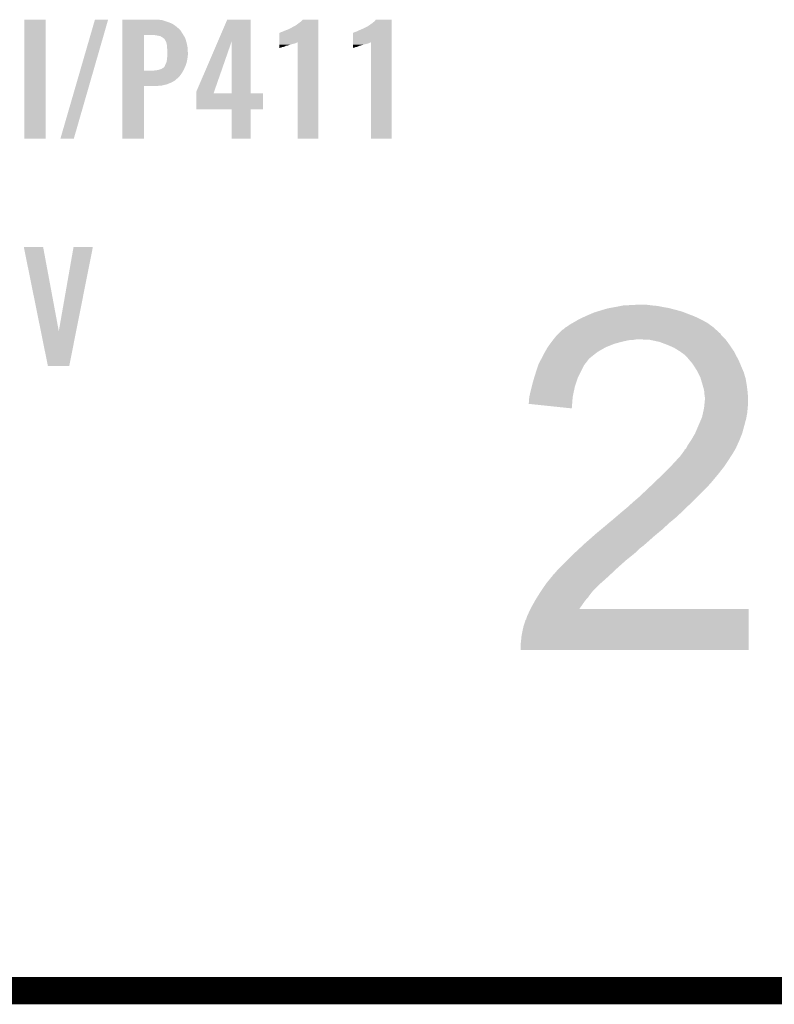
# Model space of a CAD drawing. Extents: x -9 to 122, y -9 to 65.
# Tile 43 of 256: x 35.45 to 43.88, y 5.89 to 16.89. Entities that reach past the tile are written whole.
import ezdxf

# ---------------------------------------------------------------- set-up
doc = ezdxf.new("R2010")
doc.units = 0
doc.layers.add('CLICKER_4_FOR_R7FA4M2A_V100_GTO', color=12, linetype='CONTINUOUS')

msp = doc.modelspace()

# ---------------------------------------------------------------- linework, layer by layer
at = {"layer": 'CLICKER_4_FOR_R7FA4M2A_V100_GTO', "const_width": 0.3048}
msp.add_lwpolyline([(30.3149, 6.03758), (53.1749, 6.03758)], dxfattribs=at)
at = {"layer": 'CLICKER_4_FOR_R7FA4M2A_V100_GTO'}
for points in [[(35.49904, 15.562602), (35.49906, 16.893518), (35.737778, 15.562602), (35.7378, 16.893518)], [(35.49906, 16.893518), (35.499062, 16.89354), (35.7378, 16.893518), (35.499062, 16.89354)], [(35.902906, 15.562608), (36.288988, 16.893512), (36.05275, 15.562608), (36.436294, 16.893512)], [(36.288988, 16.893512), (36.288998, 16.89354), (36.436294, 16.893512), (36.288998, 16.89354)], [(36.59634, 16.891), (36.596342, 16.89354), (37.017958, 16.891), (37.002722, 16.89354)], [(36.59634, 16.88846), (36.59634, 16.891), (37.040822, 16.88846), (37.017958, 16.891)], [(36.59634, 16.880842), (36.59634, 16.88846), (37.06622, 16.880842), (37.040822, 16.88846)], [(36.59634, 16.87068), (36.59634, 16.880842), (37.09416, 16.87068), (37.06622, 16.880842)], [(36.59634, 16.86052), (36.59634, 16.87068), (37.12464, 16.86052), (37.09416, 16.87068)], [(36.59634, 16.845278), (36.59634, 16.86052), (37.157662, 16.845278), (37.12464, 16.86052)], [(36.59634, 16.82496), (36.59634, 16.845278), (37.18814, 16.82496), (37.157662, 16.845278)], [(37.661514, 16.647036), (37.767266, 16.893518), (38.028888, 16.647036), (38.02888, 16.893518)], [(37.767266, 16.893518), (37.767276, 16.89354), (38.02888, 16.893518), (37.767276, 16.89354)], [(38.53688, 16.83258), (38.57498, 16.86052), (38.785798, 16.83258), (38.785798, 16.86052)], [(38.57498, 16.86052), (38.595302, 16.87576), (38.785798, 16.86052), (38.785798, 16.87576)], [(38.595302, 16.87576), (38.610528, 16.893518), (38.785798, 16.87576), (38.7858, 16.893518)], [(38.610528, 16.893518), (38.610548, 16.89354), (38.7858, 16.893518), (38.610548, 16.89354)], [(39.3573, 16.83258), (39.3954, 16.86052), (39.606218, 16.83258), (39.606218, 16.86052)], [(39.3954, 16.86052), (39.413182, 16.87576), (39.606218, 16.86052), (39.606218, 16.87576)], [(39.413182, 16.87576), (39.428408, 16.893518), (39.606218, 16.87576), (39.60622, 16.893518)], [(39.428408, 16.893518), (39.428428, 16.89354), (39.60622, 16.893518), (39.428428, 16.89354)], [(36.596338, 16.771618), (36.59634, 16.799562), (37.24656, 16.771618), (37.218618, 16.799562)], [(36.596338, 16.72082), (36.596338, 16.771618), (37.278312, 16.72082), (37.24656, 16.771618)], [(36.59634, 16.799562), (36.59634, 16.82496), (37.218618, 16.799562), (37.18814, 16.82496)], [(38.351468, 16.642064), (38.351482, 16.74622), (38.785794, 16.642064), (38.785796, 16.74622)], [(38.351482, 16.74622), (38.354006, 16.746224), (38.785796, 16.74622), (38.785796, 16.746224)], [(38.354006, 16.746224), (38.36162, 16.7513), (38.785796, 16.746224), (38.785796, 16.7513)], [(38.36162, 16.7513), (38.3921, 16.76146), (38.785796, 16.7513), (38.785796, 16.76146)], [(38.3921, 16.76146), (38.412422, 16.77162), (38.785796, 16.76146), (38.785796, 16.77162)], [(38.412422, 16.77162), (38.440358, 16.78178), (38.785796, 16.77162), (38.785798, 16.78178)], [(38.440358, 16.78178), (38.4937, 16.807182), (38.785798, 16.78178), (38.785798, 16.807182)], [(38.4937, 16.807182), (38.496244, 16.809722), (38.785798, 16.807182), (38.785798, 16.809722)], [(38.496244, 16.809722), (38.521642, 16.822422), (38.785798, 16.809722), (38.785798, 16.822422)], [(38.521642, 16.822422), (38.53688, 16.83258), (38.785798, 16.822422), (38.785798, 16.83258)], [(39.171888, 16.642064), (39.171902, 16.74622), (39.606214, 16.642064), (39.606216, 16.74622)], [(39.171902, 16.74622), (39.174426, 16.746224), (39.606216, 16.74622), (39.606216, 16.746224)], [(39.174426, 16.746224), (39.18204, 16.7513), (39.606216, 16.746224), (39.606216, 16.7513)], [(39.18204, 16.7513), (39.21252, 16.76146), (39.606216, 16.7513), (39.606216, 16.76146)], [(39.21252, 16.76146), (39.23284, 16.77162), (39.606216, 16.76146), (39.606216, 16.77162)], [(39.23284, 16.77162), (39.25824, 16.78178), (39.606216, 16.77162), (39.606218, 16.78178)], [(39.25824, 16.78178), (39.31412, 16.807182), (39.606218, 16.78178), (39.606218, 16.807182)], [(39.31412, 16.807182), (39.316664, 16.809722), (39.606218, 16.807182), (39.606218, 16.809722)], [(39.316664, 16.809722), (39.342062, 16.822422), (39.606218, 16.809722), (39.606218, 16.822422)], [(39.342062, 16.822422), (39.3573, 16.83258), (39.606218, 16.822422), (39.606218, 16.83258)], [(36.596332, 16.324602), (36.596338, 16.72082), (36.83762, 16.324602), (36.837642, 16.72082)], [(36.977318, 16.71828), (36.956998, 16.72082), (37.2799, 16.71828), (37.278312, 16.72082)], [(37.00018, 16.7132), (36.977318, 16.71828), (37.283074, 16.7132), (37.2799, 16.71828)], [(37.015422, 16.710658), (37.00018, 16.7132), (37.284664, 16.710658), (37.283074, 16.7132)], [(37.025582, 16.705578), (37.015422, 16.710658), (37.287838, 16.705578), (37.284664, 16.710658)], [(37.033202, 16.7005), (37.025582, 16.705578), (37.291012, 16.7005), (37.287838, 16.705578)], [(37.038284, 16.69796), (37.033202, 16.7005), (37.2926, 16.69796), (37.291012, 16.7005)], [(37.040826, 16.697956), (37.038284, 16.69796), (37.292602, 16.697956), (37.2926, 16.69796)], [(37.050616, 16.69034), (37.040826, 16.697956), (37.297362, 16.69034), (37.292602, 16.697956)], [(37.06368, 16.680176), (37.050616, 16.69034), (37.300412, 16.680176), (37.297362, 16.69034)], [(37.076378, 16.65986), (37.06368, 16.680176), (37.306506, 16.65986), (37.300412, 16.680176)], [(37.086538, 16.63954), (37.076378, 16.65986), (37.3126, 16.63954), (37.306506, 16.65986)], [(37.08654, 16.639536), (37.086538, 16.63954), (37.312602, 16.639536), (37.3126, 16.63954)], [(37.08654, 16.636996), (37.08654, 16.639536), (37.313154, 16.636996), (37.312602, 16.639536)], [(37.09162, 16.619218), (37.08654, 16.636996), (37.317018, 16.619218), (37.313154, 16.636996)], [(37.421822, 16.088364), (37.661514, 16.647036), (37.621048, 16.088364), (37.815482, 16.647036)], [(37.815498, 16.07058), (37.815482, 16.647036), (38.028902, 16.07058), (38.028888, 16.647036)], [(38.351464, 16.62176), (38.351466, 16.626842), (38.49878, 16.62176), (38.5191, 16.626842)], [(38.351466, 16.63192), (38.351468, 16.642064), (38.534338, 16.63192), (38.55463, 16.642064)], [(38.351466, 16.626842), (38.351466, 16.63192), (38.5191, 16.626842), (38.534338, 16.63192)], [(38.55466, 15.562602), (38.55463, 16.642064), (38.785778, 15.562602), (38.785794, 16.642064)], [(39.171884, 16.61414), (39.171886, 16.626842), (39.288722, 16.61414), (39.33952, 16.626842)], [(39.171886, 16.63192), (39.171888, 16.642064), (39.354758, 16.63192), (39.37505, 16.642064)], [(39.171886, 16.626842), (39.171886, 16.63192), (39.33952, 16.626842), (39.354758, 16.63192)], [(39.37508, 15.562602), (39.37505, 16.642064), (39.606198, 15.562602), (39.606214, 16.642064)], [(37.09416, 16.60144), (37.09162, 16.619218), (37.320884, 16.60144), (37.317018, 16.619218)], [(37.095432, 16.581118), (37.09416, 16.60144), (37.3253, 16.581118), (37.320884, 16.60144)], [(37.0967, 16.5608), (37.095432, 16.581118), (37.326082, 16.5608), (37.3253, 16.581118)], [(37.09924, 16.543018), (37.0967, 16.5608), (37.326766, 16.543018), (37.326082, 16.5608)], [(37.09815, 16.49984), (37.09924, 16.51508), (37.32784, 16.49984), (37.32784, 16.51508)], [(37.09924, 16.51508), (37.09924, 16.543018), (37.32784, 16.51508), (37.326766, 16.543018)], [(38.35146, 16.58874), (38.351462, 16.59382), (38.39464, 16.58874), (38.40988, 16.59382)], [(38.35146, 16.586198), (38.35146, 16.58874), (38.379398, 16.586198), (38.39464, 16.58874)], [(38.35146, 16.58112), (38.35146, 16.586198), (38.366698, 16.58112), (38.379398, 16.586198)], [(38.35146, 16.57858), (38.35146, 16.58112), (38.356538, 16.57858), (38.366698, 16.58112)], [(38.35146, 16.576076), (38.35146, 16.57858), (38.35146, 16.576076), (38.356538, 16.57858)], [(38.351462, 16.60398), (38.351464, 16.61414), (38.437816, 16.60398), (38.47084, 16.61414)], [(38.351462, 16.60144), (38.351462, 16.60398), (38.422578, 16.60144), (38.432738, 16.60398)], [(38.351462, 16.59382), (38.351462, 16.60144), (38.40988, 16.59382), (38.422578, 16.60144)], [(38.351464, 16.61414), (38.351464, 16.62176), (38.47084, 16.61414), (38.49878, 16.62176)], [(39.17188, 16.58874), (39.171882, 16.59382), (39.21506, 16.58874), (39.2303, 16.59382)], [(39.17188, 16.586198), (39.17188, 16.58874), (39.199818, 16.586198), (39.21506, 16.58874)], [(39.17188, 16.58112), (39.17188, 16.586198), (39.187118, 16.58112), (39.199818, 16.586198)], [(39.17188, 16.57858), (39.17188, 16.58112), (39.176958, 16.57858), (39.187118, 16.58112)], [(39.17188, 16.576076), (39.17188, 16.57858), (39.17188, 16.576076), (39.176958, 16.57858)], [(39.171882, 16.60398), (39.171884, 16.61414), (39.255696, 16.60398), (39.288722, 16.61414)], [(39.171882, 16.60144), (39.171882, 16.60398), (39.242998, 16.60144), (39.253158, 16.60398)], [(39.171882, 16.59382), (39.171882, 16.60144), (39.2303, 16.59382), (39.242998, 16.60144)], [(37.08146, 16.40078), (37.089078, 16.421098), (37.310058, 16.40078), (37.315138, 16.421098)], [(37.089078, 16.421098), (37.09111, 16.43126), (37.315138, 16.421098), (37.31768, 16.43126)], [(37.09111, 16.43126), (37.09416, 16.446498), (37.31768, 16.43126), (37.32045, 16.446498)], [(37.09416, 16.446498), (37.095136, 16.4592), (37.32045, 16.446498), (37.32276, 16.4592)], [(37.095136, 16.4592), (37.0967, 16.47952), (37.32276, 16.4592), (37.325016, 16.47952)], [(37.0967, 16.47952), (37.09688, 16.48206), (37.325016, 16.47952), (37.3253, 16.48206)], [(37.09688, 16.48206), (37.09815, 16.49984), (37.3253, 16.48206), (37.32784, 16.49984)], [(36.59633, 16.266158), (36.596332, 16.29918), (37.238938, 16.266158), (37.261802, 16.29918)], [(36.596332, 16.32458), (36.596332, 16.324602), (36.946838, 16.32458), (36.83762, 16.324602)], [(36.596332, 16.29918), (36.596332, 16.32458), (37.261802, 16.29918), (37.276314, 16.32458)], [(36.946838, 16.32458), (36.96462, 16.32712), (37.276314, 16.32458), (37.277764, 16.32712)], [(36.96462, 16.32712), (36.98494, 16.32966), (37.277764, 16.32712), (37.279216, 16.32966)], [(36.98494, 16.32966), (37.007798, 16.33474), (37.279216, 16.32966), (37.282118, 16.33474)], [(37.007798, 16.33474), (37.007804, 16.334742), (37.282118, 16.33474), (37.28212, 16.334742)], [(37.007804, 16.334742), (37.030658, 16.34236), (37.28212, 16.334742), (37.285636, 16.34236)], [(37.030658, 16.34236), (37.048438, 16.352518), (37.285636, 16.34236), (37.290324, 16.352518)], [(37.048438, 16.352518), (37.06368, 16.36522), (37.290324, 16.352518), (37.296186, 16.36522)], [(37.06368, 16.36522), (37.066218, 16.36776), (37.296186, 16.36522), (37.29736, 16.36776)], [(37.066218, 16.36776), (37.06876, 16.37284), (37.29736, 16.36776), (37.299312, 16.37284)], [(37.06876, 16.37284), (37.07384, 16.38554), (37.299312, 16.37284), (37.304196, 16.38554)], [(37.07384, 16.38554), (37.081458, 16.400778), (37.304196, 16.38554), (37.310058, 16.400778)], [(37.081458, 16.400778), (37.08146, 16.40078), (37.310058, 16.400778), (37.310058, 16.40078)], [(36.59633, 16.23822), (36.59633, 16.266158), (37.211, 16.23822), (37.238938, 16.266158)], [(36.59633, 16.210278), (36.59633, 16.23822), (37.177978, 16.210278), (37.211, 16.23822)], [(36.59633, 16.18742), (36.59633, 16.210278), (37.1348, 16.18742), (37.177978, 16.210278)], [(36.59633, 16.16964), (36.59633, 16.18742), (37.089078, 16.16964), (37.1348, 16.18742)], [(36.59632, 15.562602), (36.596328, 16.151838), (36.837598, 15.562602), (36.83762, 16.151838)], [(36.596328, 16.15694), (36.59633, 16.16964), (37.033198, 16.15694), (37.089078, 16.16964)], [(36.596328, 16.15186), (36.596328, 16.15694), (36.969702, 16.15186), (37.033198, 16.15694)], [(36.596328, 16.151838), (36.596328, 16.15186), (36.83762, 16.151838), (36.969702, 16.15186)], [(37.42182, 16.070608), (37.421822, 16.088364), (37.61487, 16.070608), (37.621048, 16.088364)], [(37.42182, 16.07058), (37.42182, 16.070608), (37.815498, 16.07058), (37.61487, 16.070608)], [(37.42182, 16.070558), (37.42182, 16.07058), (38.16858, 16.070558), (38.028902, 16.07058)], [(37.42182, 15.890262), (37.42182, 16.070558), (38.168558, 15.890262), (38.16858, 16.070558)], [(37.815498, 15.89024), (37.42182, 15.890262), (38.168558, 15.89024), (38.168558, 15.890262)], [(37.8155, 15.890218), (37.815498, 15.89024), (38.02888, 15.890218), (38.168558, 15.89024)], [(37.81552, 15.562602), (37.8155, 15.890218), (38.028858, 15.562602), (38.02888, 15.890218)], [(35.737778, 15.56258), (35.49904, 15.562602), (35.737778, 15.56258), (35.737778, 15.562602)], [(36.052742, 15.56258), (35.902906, 15.562608), (36.052742, 15.56258), (36.05275, 15.562608)], [(36.837598, 15.56258), (36.59632, 15.562602), (36.837598, 15.56258), (36.837598, 15.562602)], [(38.028858, 15.56258), (37.81552, 15.562602), (38.028858, 15.56258), (38.028858, 15.562602)], [(38.785778, 15.56258), (38.55466, 15.562602), (38.785778, 15.56258), (38.785778, 15.562602)], [(39.606198, 15.56258), (39.37508, 15.562602), (39.606198, 15.56258), (39.606198, 15.562602)], [(35.493988, 14.353522), (35.493984, 14.353538), (35.709864, 14.353522), (35.493984, 14.353538)], [(35.68457, 13.41132), (35.493988, 14.353522), (35.885142, 13.41132), (35.709864, 14.353522)], [(35.885142, 13.41132), (36.050232, 14.353514), (36.079102, 13.41132), (36.266116, 14.353514)], [(36.050232, 14.353514), (36.050238, 14.35354), (36.266116, 14.353514), (36.050238, 14.35354)], [(41.94048, 13.64234), (42.01668, 13.6652), (42.806108, 13.64234), (42.719244, 13.6652)], [(42.01668, 13.6652), (42.04462, 13.67028), (42.719244, 13.6652), (42.69994, 13.67028)], [(42.04462, 13.67028), (42.1005, 13.68044), (42.69994, 13.67028), (42.63898, 13.68044)], [(42.1005, 13.68044), (42.164, 13.69314), (42.63898, 13.68044), (42.578022, 13.69314)], [(42.164, 13.69314), (42.1894, 13.69822), (42.578022, 13.69314), (42.52214, 13.69822)], [(42.1894, 13.69822), (42.28338, 13.7033), (42.52214, 13.69822), (42.47896, 13.7033)], [(42.28338, 13.7033), (42.38498, 13.70838), (42.47896, 13.7033), (42.43832, 13.70838)], [(41.68394, 13.53566), (41.69918, 13.54328), (43.07443, 13.53566), (43.060618, 13.54328)], [(41.69918, 13.54328), (41.73982, 13.5636), (43.060618, 13.54328), (43.016854, 13.5636)], [(41.73982, 13.5636), (41.767528, 13.5763), (43.016854, 13.5636), (42.9895, 13.5763)], [(41.767528, 13.5763), (41.80078, 13.59154), (42.9895, 13.5763), (42.950014, 13.59154)], [(41.80078, 13.59154), (41.866818, 13.61948), (42.950014, 13.59154), (42.877624, 13.61948)], [(41.866818, 13.61948), (41.907734, 13.632178), (42.877624, 13.61948), (42.844722, 13.632178)], [(41.907734, 13.632178), (41.94048, 13.64234), (42.844722, 13.632178), (42.806108, 13.64234)], [(41.511224, 13.42644), (41.52392, 13.431524), (43.2308, 13.42644), (43.225254, 13.431524)], [(41.52392, 13.431524), (41.539162, 13.44676), (43.225254, 13.431524), (43.208634, 13.44676)], [(41.539162, 13.44676), (41.551132, 13.454378), (43.208634, 13.44676), (43.200322, 13.454378)], [(41.551132, 13.454378), (41.5671, 13.46454), (43.200322, 13.454378), (43.186418, 13.46454)], [(41.5671, 13.46454), (41.600118, 13.4874), (43.186418, 13.46454), (43.155136, 13.4874)], [(41.600118, 13.4874), (41.627212, 13.50264), (43.155136, 13.4874), (43.134282, 13.50264)], [(41.627212, 13.50264), (41.64076, 13.51026), (43.134282, 13.50264), (43.12047, 13.51026)], [(41.64076, 13.51026), (41.68394, 13.53566), (43.12047, 13.51026), (43.07443, 13.53566)], [(35.763196, 13.022598), (35.68457, 13.41132), (36.001944, 13.022598), (36.079102, 13.41132)], [(41.414064, 13.31976), (41.45026, 13.36548), (43.33494, 13.31976), (43.289222, 13.36548)], [(41.45026, 13.36548), (41.470574, 13.385794), (43.289222, 13.36548), (43.279062, 13.385794)], [(41.470574, 13.385794), (41.478198, 13.393418), (43.279062, 13.385794), (43.266362, 13.393418)], [(41.478198, 13.393418), (41.483282, 13.3985), (43.266362, 13.393418), (43.26128, 13.3985)], [(41.483282, 13.3985), (41.511224, 13.42644), (43.26128, 13.3985), (43.2308, 13.42644)], [(41.31896, 13.18006), (41.348268, 13.23086), (41.907462, 13.18006), (41.996358, 13.23086)], [(41.348268, 13.23086), (41.3512, 13.235942), (41.996358, 13.23086), (42.008892, 13.235942)], [(41.3512, 13.235942), (41.375658, 13.26896), (42.008892, 13.235942), (42.090338, 13.26896)], [(41.375658, 13.26896), (41.392592, 13.29182), (42.090338, 13.26896), (42.17416, 13.29182)], [(41.392592, 13.29182), (41.402, 13.30452), (42.17416, 13.29182), (42.228588, 13.30452)], [(41.402, 13.30452), (41.40602, 13.3096), (42.228588, 13.30452), (42.25036, 13.3096)], [(41.40602, 13.3096), (41.410042, 13.31468), (42.25036, 13.3096), (42.3164, 13.31468)], [(41.410042, 13.31468), (41.414064, 13.31976), (42.3164, 13.31468), (42.339258, 13.31976)], [(42.489118, 13.31468), (42.37228, 13.31976), (43.34002, 13.31468), (43.33494, 13.31976)], [(42.489128, 13.314678), (42.489118, 13.31468), (43.34002, 13.314678), (43.34002, 13.31468)], [(42.595798, 13.29182), (42.489128, 13.314678), (43.356784, 13.29182), (43.34002, 13.314678)], [(42.63683, 13.27658), (42.595798, 13.29182), (43.36796, 13.27658), (43.356784, 13.29182)], [(42.6847, 13.2588), (42.63683, 13.27658), (43.380184, 13.2588), (43.36796, 13.27658)], [(42.737454, 13.23594), (42.6847, 13.2588), (43.3959, 13.23594), (43.380184, 13.2588)], [(42.7609, 13.22578), (42.737454, 13.23594), (43.402852, 13.22578), (43.3959, 13.23594)], [(42.82186, 13.18768), (42.7609, 13.22578), (43.42892, 13.18768), (43.402852, 13.22578)], [(41.2643, 13.07592), (41.278808, 13.103858), (41.79062, 13.07592), (41.810938, 13.103858)], [(41.278808, 13.103858), (41.284084, 13.11402), (41.810938, 13.103858), (41.82364, 13.11402)], [(41.284084, 13.11402), (41.3131, 13.1699), (41.82364, 13.11402), (41.894566, 13.1699)], [(41.3131, 13.1699), (41.31896, 13.18006), (41.894566, 13.1699), (41.907462, 13.18006)], [(42.8625, 13.15974), (42.82186, 13.18768), (43.443556, 13.15974), (43.42892, 13.18768)], [(42.89044, 13.13688), (42.8625, 13.15974), (43.455532, 13.13688), (43.443556, 13.15974)], [(42.900602, 13.126718), (42.89044, 13.13688), (43.460854, 13.126718), (43.455532, 13.13688)], [(42.938946, 13.081002), (42.900602, 13.126718), (43.4848, 13.081002), (43.460854, 13.126718)], [(36.001942, 13.02258), (35.763196, 13.022598), (36.001942, 13.02258), (36.001944, 13.022598)], [(41.20134, 12.9032), (41.242074, 13.030198), (41.691558, 12.9032), (41.75506, 13.030198)], [(41.242074, 13.030198), (41.24452, 13.037822), (41.75506, 13.030198), (41.760988, 13.037822)], [(41.24452, 13.037822), (41.2643, 13.07592), (41.760988, 13.037822), (41.79062, 13.07592)], [(42.96664, 13.04798), (42.938946, 13.081002), (43.498772, 13.04798), (43.4848, 13.081002)], [(43.017438, 12.96924), (42.96664, 13.04798), (43.532086, 12.96924), (43.498772, 13.04798)], [(41.18356, 12.84224), (41.196894, 12.887958), (41.66908, 12.84224), (41.683938, 12.887958)], [(41.196894, 12.887958), (41.20134, 12.9032), (41.683938, 12.887958), (41.691558, 12.9032)], [(43.0276, 12.94892), (43.017438, 12.96924), (43.540682, 12.94892), (43.532086, 12.96924)], [(43.05554, 12.89304), (43.0276, 12.94892), (43.557238, 12.89304), (43.540682, 12.94892)], [(43.059228, 12.88034), (43.05554, 12.89304), (43.561, 12.88034), (43.557238, 12.89304)], [(43.0784, 12.8143), (43.059228, 12.88034), (43.572008, 12.8143), (43.561, 12.88034)], [(41.15562, 12.73048), (41.169588, 12.786358), (41.63949, 12.73048), (41.65092, 12.786358)], [(41.169588, 12.786358), (41.18356, 12.84224), (41.65092, 12.786358), (41.66908, 12.84224)], [(43.081364, 12.80414), (43.0784, 12.8143), (43.5737, 12.80414), (43.572008, 12.8143)], [(43.09618, 12.753342), (43.081364, 12.80414), (43.580256, 12.753342), (43.5737, 12.80414)], [(41.14038, 12.6492), (41.143766, 12.6746), (41.626022, 12.6492), (41.62806, 12.6746)], [(41.143766, 12.6746), (41.14546, 12.687298), (41.62806, 12.6746), (41.630656, 12.687298)], [(41.14546, 12.687298), (41.15562, 12.73048), (41.630656, 12.687298), (41.63949, 12.73048)], [(43.09872, 12.7254), (43.09618, 12.753342), (43.58386, 12.7254), (43.580256, 12.753342)], [(43.10126, 12.697458), (43.09872, 12.7254), (43.585554, 12.697458), (43.58386, 12.7254)], [(43.10634, 12.664442), (43.10126, 12.697458), (43.587556, 12.664442), (43.585554, 12.697458)], [(43.10634, 12.654278), (43.10634, 12.664442), (43.588172, 12.654278), (43.587556, 12.664442)], [(41.1353, 12.603484), (41.14038, 12.621262), (41.622358, 12.603484), (41.623782, 12.621262)], [(41.1353, 12.59842), (41.1353, 12.603484), (41.621952, 12.59842), (41.622358, 12.603484)], [(41.617878, 12.547602), (41.1353, 12.59842), (41.617878, 12.547602), (41.621952, 12.59842)], [(41.14038, 12.621262), (41.14038, 12.6492), (41.623782, 12.621262), (41.626022, 12.6492)], [(43.083912, 12.496798), (43.09618, 12.552682), (43.57878, 12.496798), (43.58325, 12.552682)], [(43.09618, 12.552682), (43.09694, 12.5603), (43.58325, 12.552682), (43.58386, 12.5603)], [(43.09694, 12.5603), (43.10126, 12.60348), (43.58386, 12.5603), (43.58894, 12.60348)], [(43.10126, 12.60348), (43.10507, 12.641582), (43.58894, 12.60348), (43.58894, 12.641582)], [(43.10507, 12.641582), (43.10634, 12.654278), (43.58894, 12.641582), (43.588172, 12.654278)], [(43.06563, 12.43076), (43.07332, 12.448542), (43.56608, 12.43076), (43.569498, 12.448542)], [(43.07332, 12.448542), (43.083912, 12.496798), (43.569498, 12.448542), (43.57878, 12.496798)], [(42.996754, 12.270738), (43.03268, 12.35456), (43.522898, 12.270738), (43.54576, 12.35456)], [(43.03268, 12.35456), (43.06563, 12.43076), (43.54576, 12.35456), (43.56608, 12.43076)], [(42.9514, 12.191998), (42.99458, 12.265662), (43.49188, 12.191998), (43.520898, 12.265662)], [(42.99458, 12.265662), (42.996754, 12.270738), (43.520898, 12.265662), (43.522898, 12.270738)], [(42.9006, 12.10818), (42.910762, 12.131042), (43.454036, 12.10818), (43.464198, 12.131042)], [(42.910762, 12.131042), (42.922614, 12.14882), (43.464198, 12.131042), (43.4721, 12.14882)], [(42.922614, 12.14882), (42.94124, 12.17676), (43.4721, 12.14882), (43.4848, 12.17676)], [(42.94124, 12.17676), (42.948014, 12.18692), (43.4848, 12.17676), (43.48988, 12.18692)], [(42.948014, 12.18692), (42.9514, 12.191998), (43.48988, 12.18692), (43.49188, 12.191998)], [(42.794978, 11.9761), (42.83456, 12.01928), (43.37304, 11.9761), (43.401272, 12.01928)], [(42.83456, 12.01928), (42.85075, 12.04214), (43.401272, 12.01928), (43.41622, 12.04214)], [(42.85075, 12.04214), (42.87774, 12.080244), (43.41622, 12.04214), (43.438446, 12.080244)], [(42.87774, 12.080244), (42.877754, 12.087864), (43.438446, 12.080244), (43.442892, 12.087864)], [(42.877754, 12.087864), (42.89044, 12.092944), (43.442892, 12.087864), (43.445854, 12.092944)], [(42.89044, 12.092944), (42.897212, 12.1031), (43.445854, 12.092944), (43.45178, 12.1031)], [(42.897212, 12.1031), (42.9006, 12.10818), (43.45178, 12.1031), (43.454036, 12.10818)], [(42.65168, 11.82624), (42.71772, 11.89228), (43.265128, 11.82624), (43.31716, 11.89228)], [(42.71772, 11.89228), (42.77868, 11.95832), (43.31716, 11.89228), (43.361186, 11.95832)], [(42.77868, 11.95832), (42.794978, 11.9761), (43.361186, 11.95832), (43.37304, 11.9761)], [(42.535704, 11.714482), (42.633228, 11.80846), (43.172382, 11.714482), (43.25112, 11.80846)], [(42.633228, 11.80846), (42.65168, 11.82624), (43.25112, 11.80846), (43.265128, 11.82624)], [(42.37228, 11.559538), (42.49049, 11.671302), (43.022518, 11.559538), (43.134282, 11.671302)], [(42.49049, 11.671302), (42.51198, 11.69162), (43.134282, 11.671302), (43.151472, 11.69162)], [(42.51198, 11.69162), (42.525158, 11.70432), (43.151472, 11.69162), (43.16222, 11.70432)], [(42.525158, 11.70432), (42.535704, 11.714482), (43.16222, 11.70432), (43.172382, 11.714482)], [(42.30116, 11.49858), (42.37228, 11.559538), (42.96156, 11.49858), (43.022518, 11.559538)], [(42.240198, 11.4427), (42.295618, 11.4935), (42.9006, 11.4427), (42.95648, 11.4935)], [(42.295618, 11.4935), (42.30116, 11.49858), (42.95648, 11.4935), (42.96156, 11.49858)], [(42.102064, 11.325862), (42.12844, 11.34872), (42.77868, 11.325862), (42.803442, 11.34872)], [(42.12844, 11.34872), (42.173262, 11.38682), (42.803442, 11.34872), (42.84472, 11.38682)], [(42.173262, 11.38682), (42.17924, 11.3919), (42.84472, 11.38682), (42.8498, 11.3919)], [(42.17924, 11.3919), (42.240198, 11.4427), (42.8498, 11.3919), (42.9006, 11.4427)], [(41.944346, 11.193782), (42.029378, 11.264898), (42.62882, 11.193782), (42.705018, 11.264898)], [(42.029378, 11.264898), (42.02938, 11.2649), (42.705018, 11.264898), (42.705022, 11.2649)], [(42.02938, 11.2649), (42.034462, 11.26998), (42.705022, 11.2649), (42.711158, 11.26998)], [(42.034462, 11.26998), (42.05732, 11.28776), (42.711158, 11.26998), (42.732642, 11.28776)], [(42.05732, 11.28776), (42.09034, 11.3157), (42.732642, 11.28776), (42.7664, 11.3157)], [(42.09034, 11.3157), (42.102064, 11.325862), (42.7664, 11.3157), (42.77868, 11.325862)], [(41.768452, 11.04138), (41.85793, 11.12012), (42.45102, 11.04138), (42.53992, 11.12012)], [(41.85793, 11.12012), (41.88968, 11.14806), (42.53992, 11.12012), (42.573638, 11.14806)], [(41.88968, 11.14806), (41.944346, 11.193782), (42.573638, 11.14806), (42.62882, 11.193782)], [(41.73259, 11.00836), (41.751738, 11.02614), (42.412922, 11.00836), (42.43324, 11.02614)], [(41.751738, 11.02614), (41.762676, 11.036298), (42.43324, 11.02614), (42.445938, 11.036298)], [(41.762676, 11.036298), (41.76268, 11.0363), (42.445938, 11.036298), (42.44594, 11.0363)], [(41.76268, 11.0363), (41.768452, 11.04138), (42.44594, 11.0363), (42.45102, 11.04138)], [(41.5671, 10.84834), (41.63822, 10.91946), (42.22242, 10.84834), (42.31132, 10.91946)], [(41.63822, 10.91946), (41.656, 10.93724), (42.31132, 10.91946), (42.33164, 10.93724)], [(41.656, 10.93724), (41.675146, 10.95502), (42.33164, 10.93724), (42.35196, 10.95502)], [(41.675146, 10.95502), (41.710704, 10.988038), (42.35196, 10.95502), (42.38498, 10.988038)], [(41.710704, 10.988038), (41.73259, 11.00836), (42.38498, 10.988038), (42.412922, 11.00836)], [(41.48328, 10.76452), (41.5671, 10.84834), (42.12844, 10.76452), (42.22242, 10.84834)], [(41.347922, 10.60958), (41.405938, 10.6807), (41.9608, 10.60958), (42.03954, 10.6807)], [(41.405938, 10.6807), (41.41216, 10.688326), (42.03954, 10.6807), (42.047628, 10.688326)], [(41.41216, 10.688326), (41.412174, 10.693406), (42.047628, 10.688326), (42.053016, 10.693406)], [(41.412174, 10.693406), (41.422322, 10.698484), (42.053016, 10.693406), (42.0584, 10.698484)], [(41.422322, 10.698484), (41.450258, 10.731498), (42.0584, 10.698484), (42.093416, 10.731498)], [(41.450258, 10.731498), (41.48328, 10.76452), (42.093416, 10.731498), (42.12844, 10.76452)], [(41.30381, 10.54862), (41.326454, 10.581642), (41.89476, 10.54862), (41.927782, 10.581642)], [(41.326454, 10.581642), (41.33342, 10.5918), (41.927782, 10.581642), (41.939786, 10.5918)], [(41.33342, 10.5918), (41.347922, 10.60958), (41.939786, 10.5918), (41.9608, 10.60958)], [(41.230948, 10.43686), (41.254896, 10.47496), (41.80078, 10.43686), (41.82872, 10.47496)], [(41.254896, 10.47496), (41.27246, 10.5029), (41.82872, 10.47496), (41.850672, 10.5029)], [(41.27246, 10.5029), (41.277682, 10.510518), (41.850672, 10.5029), (41.856658, 10.510518)], [(41.277682, 10.510518), (41.291618, 10.53084), (41.856658, 10.510518), (41.87952, 10.53084)], [(41.291618, 10.53084), (41.30381, 10.54862), (41.87952, 10.53084), (41.89476, 10.54862)], [(41.1734, 10.337798), (41.207944, 10.39876), (41.724948, 10.337798), (41.76776, 10.39876)], [(41.207944, 10.39876), (41.21658, 10.414), (41.76776, 10.39876), (41.780968, 10.414)], [(41.21658, 10.414), (41.230948, 10.43686), (41.780968, 10.414), (41.80078, 10.43686)], [(41.11752, 10.22096), (41.14038, 10.27176), (43.594014, 10.22096), (43.594018, 10.27176)], [(41.14038, 10.27176), (41.156878, 10.304758), (43.594018, 10.27176), (43.59402, 10.304758)], [(41.156878, 10.304758), (41.15689, 10.30478), (43.59402, 10.304758), (41.701762, 10.30478)], [(41.15689, 10.30478), (41.1734, 10.337798), (41.701762, 10.30478), (41.724948, 10.337798)], [(41.07942, 10.114278), (41.09974, 10.175244), (43.59401, 10.114278), (43.594012, 10.175244)], [(41.09974, 10.175244), (41.099748, 10.182864), (43.594012, 10.175244), (43.594014, 10.182864)], [(41.099748, 10.182864), (41.107362, 10.187946), (43.594014, 10.182864), (43.594014, 10.187946)], [(41.107362, 10.187946), (41.11752, 10.22096), (43.594014, 10.187946), (43.594014, 10.22096)], [(41.05656, 10.00506), (41.06672, 10.0584), (43.594004, 10.00506), (43.594008, 10.0584)], [(41.06672, 10.0584), (41.07942, 10.114278), (43.594008, 10.0584), (43.59401, 10.114278)], [(41.0464, 9.90854), (41.05148, 9.95426), (43.594, 9.90854), (43.594002, 9.95426)], [(41.0464, 9.847602), (41.0464, 9.90854), (43.593998, 9.847602), (43.594, 9.90854)], [(41.05148, 9.95426), (41.05656, 10.00506), (43.594002, 9.95426), (43.594004, 10.00506)], [(43.593998, 9.84758), (41.0464, 9.847602), (43.593998, 9.84758), (43.593998, 9.847602)]]:
    msp.add_solid(points, dxfattribs=at)

doc.saveas('drawing.dxf')
